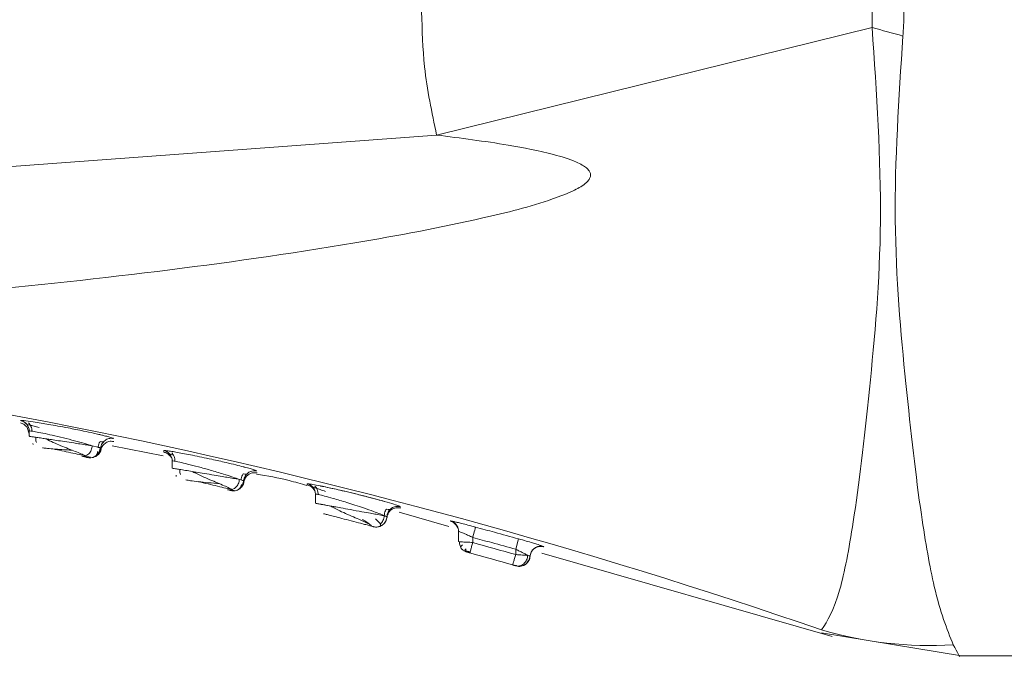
# Model space of a CAD drawing. Header units: millimetres. Extents: x -450 to 1926, y -64 to 425.
# Tile 39 of 41: x 1884.82 to 1898.58, y 155.53 to 164.48. Entities that reach past the tile are written whole.
import ezdxf

# ---------------------------------------------------------------- set-up
doc = ezdxf.new("R2010")
doc.units = ezdxf.units.MM
doc.linetypes.add('SLD-Solid', pattern=[0])

msp = doc.modelspace()

# ---------------------------------------------------------------- linework, layer by layer
at = {"color": 7, "linetype": 'SLD-Solid', "lineweight": 18}
for p, q in [((1896.73, 164.366), (1890.643, 162.863)), ((1875.449, 161.74), (1890.643, 162.863)), ((1884.949, 158.688), (1884.914, 158.787)), ((1884.936, 158.776), (1884.94, 158.774)), ((1884.949, 158.725), (1884.949, 158.652)), ((1884.949, 158.725), (1884.949, 158.693)), ((1885.002, 158.551), (1885.005, 158.535)), ((1886.128, 158.621), (1886.128, 158.621)), ((1885.831, 158.519), (1885.907, 158.5)), ((1886.108, 158.519), (1886.82, 158.379)), ((1886.83, 158.454), (1886.83, 158.431)), ((1885.73, 158.375), (1885.804, 158.359)), ((1885.738, 158.378), (1885.731, 158.375)), ((1885.768, 158.354), (1885.773, 158.353)), ((1886.917, 158.377), (1886.94, 158.356)), ((1886.949, 158.307), (1886.949, 158.205)), ((1886.949, 158.307), (1886.949, 158.286)), ((1888.132, 158.167), (1888.132, 158.167)), ((1887.002, 158.106), (1887.001, 158.091)), ((1887.886, 158.049), (1887.907, 158.043)), ((1887.949, 158.03), (1887.949, 158.03)), ((1888.833, 157.989), (1888.834, 157.974)), ((1887.764, 157.893), (1887.766, 157.892)), ((1887.774, 157.904), (1887.814, 157.895)), ((1888.917, 157.92), (1888.941, 157.891)), ((1888.949, 157.843), (1888.949, 157.715)), ((1888.949, 157.843), (1888.949, 157.829)), ((1890.119, 157.592), (1890.816, 157.391)), ((1889.949, 157.528), (1889.949, 157.528)), ((1889.949, 157.528), (1889.949, 157.528)), ((1890.837, 157.469), (1890.837, 157.465)), ((1889.824, 157.386), (1889.825, 157.386)), ((1890.918, 157.411), (1890.941, 157.371)), ((1890.949, 157.324), (1890.949, 157.181)), ((1890.949, 157.324), (1890.949, 157.32)), ((1891.149, 157.237), (1891.149, 157.167)), ((1891.789, 157.218), (1891.749, 157.073)), ((1891.046, 157.04), (1891.046, 157.04)), ((1891.058, 157.037), (1891.061, 157.036)), ((1891.749, 157.073), (1891.749, 156.998)), ((1892.139, 157.111), (1892.114, 157.121)), ((1891.944, 156.977), (1891.939, 156.979)), ((1891.954, 157.005), (1891.949, 156.975)), ((1892.114, 157.018), (1896.173, 155.852)), ((1891.703, 156.859), (1891.708, 156.858)), ((1891.755, 156.844), (1891.758, 156.844)), ((1891.758, 156.84), (1891.757, 156.84)), ((1891.777, 156.838), (1891.78, 156.837)), ((1891.803, 156.841), (1891.818, 156.837)), ((1891.821, 156.835), (1891.815, 156.835)), ((1896.023, 155.902), (1897.98, 155.585)), ((1897.948, 155.585), (1912.549, 155.585))]:
    msp.add_line(p, q, dxfattribs=at)
at = {"color": 7, "linetype": 'SLD-Solid', "lineweight": 18, "flags": 128}
for points in [[(1885.828, 158.353), (1885.799, 158.351), (1885.768, 158.354)], [(1887.826, 157.891), (1887.796, 157.889), (1887.764, 157.893)], [(1891.188, 157.382), (1891.187, 157.379), (1891.184, 157.37), (1891.181, 157.356), (1891.176, 157.338), (1891.17, 157.317), (1891.163, 157.292), (1891.156, 157.265), (1891.149, 157.237)], [(1891.826, 156.836), (1891.824, 156.836), (1891.821, 156.835)]]:
    msp.add_lwpolyline(points, dxfattribs=at)
at = {"color": 7, "linetype": 'SLD-Solid', "lineweight": 18}
for centre, radius, start, end in [((1941.317, 323.385), 165.151, 254.33704, 254.49179), ((1869.99, 80.726), 79.595, 70.91041, 86.06764), ((1884.799, 158.725), 0.15, 0.0073, 79.4971), ((1886.799, 158.307), 0.15, 0.0064, 78.0251), ((1888.799, 157.843), 0.15, 0.0057, 76.5886), ((1890.099, 157.522), 0.15, 97.5493, 177.8577), ((1890.799, 157.324), 0.15, 29.185, 75.0959), ((1890.799, 157.324), 0.15, 0.0051, 29.1784), ((1864.264, 60.693), 100.15, 74.07145, 74.4281), ((1864.264, 60.693), 100, 74.07145, 74.4281), ((1892.099, 156.967), 0.15, 74.1953, 165.2371), ((1897.542, 161.158), 5.431, 253.7437, 273.4003)]:
    msp.add_arc(centre, radius, start, end, dxfattribs=at)
for points, knots in [([(1890.643, 162.863), (1890.577, 163.18), (1890.457, 163.748), (1890.441, 164.328), (1890.434, 164.585)], [0, 0, 0, 0, 0.556738, 1, 1, 1, 1]), ([(1896.73, 164.585), (1896.73, 164.544), (1896.731, 164.471), (1896.73, 164.398), (1896.73, 164.366)], [0, 0, 0, 0, 0.56272, 1, 1, 1, 1]), ([(1897.175, 164.585), (1897.174, 164.522), (1897.173, 164.408), (1897.164, 164.296), (1897.16, 164.246)], [0, 0, 0, 0, 0.558771, 1, 1, 1, 1]), ([(1896.73, 164.366), (1896.792, 163.448), (1896.914, 161.64), (1896.692, 159.223), (1896.492, 157.508), (1896.257, 156.3), (1896.107, 156.074), (1896.021, 155.944)], [0, 0, 0, 0, 0.215583, 0.424685, 0.63353, 0.789403, 1, 1, 1, 1]), ([(1897.16, 164.246), (1897.103, 163.375), (1896.99, 161.649), (1897.2, 159.33), (1897.393, 157.634), (1897.62, 156.348), (1897.774, 155.961), (1897.864, 155.737)], [0, 0, 0, 0, 0.2154963, 0.427053, 0.6352748, 0.7887325, 1, 1, 1, 1]), ([(1875.449, 160.281), (1877.286, 160.317), (1881.063, 160.391), (1885.747, 160.802), (1889.187, 161.285), (1891.027, 161.631), (1892.056, 161.886), (1892.533, 162.068), (1892.706, 162.165), (1892.774, 162.238), (1892.795, 162.282), (1892.795, 162.326), (1892.775, 162.367), (1892.735, 162.408), (1892.674, 162.448), (1892.525, 162.521), (1892.179, 162.623), (1891.527, 162.75), (1890.978, 162.82), (1890.643, 162.863)], [0, 0, 0, 0, 0.277154, 0.569443, 0.709641, 0.801655, 0.852576, 0.869317, 0.879228, 0.882226, 0.884534, 0.88657, 0.888768, 0.891501, 0.895083, 0.899771, 0.916625, 0.949186, 1, 1, 1, 1]), ([(1885.005, 158.853), (1884.957, 158.86), (1884.882, 158.87), (1884.834, 158.875), (1884.829, 158.873), (1884.826, 158.872)], [0, 0, 0, 0, 0.480755, 0.738426, 1, 1, 1, 1]), ([(1884.826, 158.872), (1884.842, 158.868), (1884.876, 158.859), (1884.9, 158.834), (1884.913, 158.822)], [0, 0, 0, 0, 0.493584, 1, 1, 1, 1]), ([(1884.826, 158.838), (1884.842, 158.833), (1884.876, 158.824), (1884.901, 158.798), (1884.914, 158.785)], [0, 0, 0, 0, 0.484347, 1, 1, 1, 1]), ([(1884.913, 158.823), (1884.916, 158.822), (1884.922, 158.819), (1884.959, 158.809), (1885.013, 158.794), (1885.063, 158.78), (1885.088, 158.773)], [0, 0, 0, 0, 0.235642, 0.493242, 0.748037, 1, 1, 1, 1]), ([(1884.941, 158.839), (1884.947, 158.832), (1884.96, 158.818), (1884.975, 158.79), (1884.986, 158.758), (1884.986, 158.734), (1884.986, 158.721)], [0, 0, 0, 0, 0.221284, 0.464206, 0.725639, 1, 1, 1, 1]), ([(1885.998, 158.66), (1885.983, 158.664), (1885.967, 158.668), (1885.94, 158.674), (1885.908, 158.682), (1885.832, 158.699), (1885.691, 158.729), (1885.518, 158.764), (1885.352, 158.795), (1885.225, 158.817), (1885.106, 158.837), (1885.041, 158.847), (1885.005, 158.853)], [0, 0, 0, 0, 0.069027, 0.07265, 0.103319, 0.190317, 0.329871, 0.521758, 0.650391, 0.767148, 0.871975, 1, 1, 1, 1]), ([(1885.831, 158.519), (1885.798, 158.529), (1885.727, 158.551), (1885.586, 158.589), (1885.427, 158.63), (1885.272, 158.667), (1885.136, 158.696), (1885.031, 158.716), (1884.962, 158.727), (1884.953, 158.726), (1884.949, 158.725)], [0, 0, 0, 0, 0.115982, 0.247937, 0.377278, 0.510915, 0.634615, 0.756254, 0.879415, 1, 1, 1, 1]), ([(1884.949, 158.652), (1884.95, 158.652), (1884.954, 158.651), (1884.985, 158.647), (1885.036, 158.639), (1885.099, 158.63), (1885.154, 158.621), (1885.179, 158.618)], [0, 0, 0, 0, 0.196782, 0.399595, 0.608598, 0.823934, 1, 1, 1, 1]), ([(1885.041, 158.638), (1885.041, 158.632), (1885.039, 158.616), (1885.043, 158.59), (1885.049, 158.572), (1885.052, 158.563)], [0, 0, 0, 0, 0.227109, 0.631224, 1, 1, 1, 1]), ([(1885.178, 158.618), (1885.189, 158.612), (1885.228, 158.591), (1885.311, 158.554), (1885.417, 158.509), (1885.52, 158.468), (1885.613, 158.432), (1885.691, 158.4), (1885.725, 158.384), (1885.741, 158.376)], [0, 0, 0, 0, 0.062189, 0.228163, 0.390944, 0.549829, 0.704498, 0.854885, 1, 1, 1, 1]), ([(1885.179, 158.618), (1885.198, 158.615), (1885.244, 158.608), (1885.335, 158.594), (1885.448, 158.577), (1885.56, 158.56), (1885.666, 158.544), (1885.756, 158.53), (1885.807, 158.523), (1885.831, 158.519)], [0, 0, 0, 0, 0.096171, 0.233662, 0.390474, 0.570203, 0.696639, 0.85545, 1, 1, 1, 1]), ([(1885.911, 158.49), (1885.912, 158.502), (1885.914, 158.526), (1885.925, 158.556), (1885.936, 158.571), (1885.94, 158.577)], [0, 0, 0, 0, 0.3954501, 0.7722303, 1, 1, 1, 1]), ([(1885.911, 158.49), (1885.912, 158.502), (1885.915, 158.526), (1885.925, 158.556), (1885.936, 158.571), (1885.94, 158.577)], [0, 0, 0, 0, 0.395466, 0.772257, 1, 1, 1, 1]), ([(1885.94, 158.577), (1885.94, 158.577), (1885.957, 158.574), (1885.977, 158.572), (1885.984, 158.573), (1885.987, 158.574)], [0, 0, 0, 0, 0.013257, 0.505317, 1, 1, 1, 1]), ([(1885.949, 158.444), (1885.951, 158.456), (1885.954, 158.479), (1885.972, 158.517), (1886.007, 158.556), (1886.054, 158.578), (1886.097, 158.584), (1886.119, 158.58), (1886.131, 158.578)], [0, 0, 0, 0, 0.136954, 0.267626, 0.5, 0.732374, 0.863046, 1, 1, 1, 1]), ([(1885.988, 158.571), (1885.982, 158.565), (1885.967, 158.55), (1885.955, 158.52), (1885.951, 158.498), (1885.949, 158.487)], [0, 0, 0, 0, 0.293529, 0.638416, 1, 1, 1, 1]), ([(1886.128, 158.621), (1886.117, 158.622), (1886.094, 158.625), (1886.053, 158.619), (1886.013, 158.603), (1885.995, 158.579), (1885.988, 158.571)], [0, 0, 0, 0, 0.2203952, 0.4306129, 0.8047636, 1, 1, 1, 1]), ([(1886.128, 158.621), (1886.12, 158.625), (1886.107, 158.632), (1886.048, 158.648), (1886.01, 158.657), (1885.998, 158.66)], [0, 0, 0, 0, 0.551907, 0.861243, 1, 1, 1, 1]), ([(1885.133, 158.492), (1885.148, 158.489), (1885.181, 158.484), (1885.28, 158.476), (1885.408, 158.466), (1885.501, 158.459), (1885.549, 158.456)], [0, 0, 0, 0, 0.225934, 0.469892, 0.728928, 1, 1, 1, 1]), ([(1885.281, 158.476), (1885.322, 158.467), (1885.404, 158.449), (1885.532, 158.422), (1885.651, 158.396), (1885.711, 158.383), (1885.742, 158.376)], [0, 0, 0, 0, 0.249881, 0.499717, 0.749702, 1, 1, 1, 1]), ([(1885.831, 158.519), (1885.83, 158.509), (1885.827, 158.489), (1885.817, 158.458), (1885.801, 158.429), (1885.781, 158.405), (1885.759, 158.387), (1885.744, 158.38), (1885.738, 158.378)], [0, 0, 0, 0, 0.15729, 0.326168, 0.503762, 0.686052, 0.868334, 1, 1, 1, 1]), ([(1885.949, 158.487), (1885.948, 158.477), (1885.945, 158.457), (1885.933, 158.428), (1885.914, 158.401), (1885.889, 158.379), (1885.86, 158.361), (1885.838, 158.356), (1885.828, 158.353)], [0, 0, 0, 0, 0.1510679, 0.3127741, 0.4824406, 0.6563868, 0.8303331, 1, 1, 1, 1]), ([(1885.829, 158.353), (1885.839, 158.356), (1885.861, 158.362), (1885.885, 158.382), (1885.901, 158.408), (1885.902, 158.43), (1885.903, 158.441)], [0, 0, 0, 0, 0.237164, 0.485901, 0.741762, 1, 1, 1, 1]), ([(1885.878, 158.367), (1885.887, 158.373), (1885.906, 158.385), (1885.928, 158.41), (1885.944, 158.438), (1885.95, 158.457), (1885.953, 158.467)], [0, 0, 0, 0, 0.265346, 0.524013, 0.770275, 1, 1, 1, 1]), ([(1885.883, 158.383), (1885.892, 158.391), (1885.909, 158.406), (1885.927, 158.435), (1885.939, 158.465), (1885.941, 158.486), (1885.942, 158.496)], [0, 0, 0, 0, 0.266072, 0.525124, 0.771179, 1, 1, 1, 1]), ([(1885.907, 158.5), (1885.913, 158.498), (1885.932, 158.494), (1885.934, 158.493), (1885.935, 158.492)], [0, 0, 0, 0, 0.3121599, 1, 1, 1, 1]), ([(1885.935, 158.492), (1885.934, 158.493), (1885.932, 158.494), (1885.913, 158.498), (1885.907, 158.5)], [0, 0, 0, 0, 0.683688, 1, 1, 1, 1]), ([(1886.829, 158.431), (1886.845, 158.426), (1886.879, 158.416), (1886.903, 158.391), (1886.915, 158.378)], [0, 0, 0, 0, 0.484918, 1, 1, 1, 1]), ([(1888.132, 158.167), (1888.124, 158.171), (1888.112, 158.177), (1888.038, 158.199), (1887.982, 158.215), (1887.915, 158.232), (1887.835, 158.253), (1887.687, 158.288), (1887.521, 158.326), (1887.361, 158.36), (1887.193, 158.394), (1887.046, 158.422), (1886.937, 158.441), (1886.876, 158.451), (1886.837, 158.455), (1886.832, 158.454), (1886.83, 158.454)], [0, 0, 0, 0, 0.110611, 0.172342, 0.238205, 0.247621, 0.314107, 0.3903, 0.491869, 0.561418, 0.627803, 0.750448, 0.81342, 0.876012, 0.938203, 1, 1, 1, 1]), ([(1886.912, 158.406), (1886.915, 158.405), (1886.922, 158.402), (1886.943, 158.395), (1886.964, 158.389), (1886.965, 158.389)], [0, 0, 0, 0, 0.463705, 0.970128, 1, 1, 1, 1]), ([(1886.941, 158.42), (1886.947, 158.413), (1886.96, 158.399), (1886.976, 158.371), (1886.986, 158.338), (1886.986, 158.314), (1886.986, 158.301)], [0, 0, 0, 0, 0.220863, 0.463706, 0.725336, 1, 1, 1, 1]), ([(1885.738, 158.377), (1885.729, 158.374), (1885.711, 158.369), (1885.693, 158.371), (1885.684, 158.372)], [0, 0, 0, 0, 0.487939, 1, 1, 1, 1]), ([(1885.684, 158.372), (1885.711, 158.366), (1885.758, 158.356), (1885.765, 158.355), (1885.768, 158.354)], [0, 0, 0, 0, 0.581601, 1, 1, 1, 1]), ([(1885.828, 158.353), (1885.817, 158.352), (1885.797, 158.349), (1885.777, 158.352), (1885.768, 158.354)], [0, 0, 0, 0, 0.517006, 1, 1, 1, 1]), ([(1887.886, 158.049), (1887.858, 158.06), (1887.8, 158.081), (1887.657, 158.127), (1887.488, 158.177), (1887.312, 158.226), (1887.163, 158.264), (1887.044, 158.292), (1886.964, 158.308), (1886.954, 158.307), (1886.949, 158.307)], [0, 0, 0, 0, 0.113656, 0.237423, 0.386818, 0.512713, 0.640144, 0.756119, 0.879699, 1, 1, 1, 1]), ([(1886.949, 158.205), (1886.951, 158.205), (1886.955, 158.204), (1886.991, 158.198), (1887.05, 158.189), (1887.127, 158.176), (1887.195, 158.165), (1887.227, 158.159)], [0, 0, 0, 0, 0.190211, 0.387491, 0.592051, 0.80408, 1, 1, 1, 1]), ([(1887.055, 158.188), (1887.054, 158.184), (1887.052, 158.169), (1887.054, 158.144), (1887.06, 158.126), (1887.062, 158.117)], [0, 0, 0, 0, 0.158526, 0.599092, 1, 1, 1, 1]), ([(1887.225, 158.16), (1887.233, 158.156), (1887.274, 158.135), (1887.361, 158.095), (1887.474, 158.045), (1887.582, 158), (1887.675, 157.961), (1887.748, 157.927), (1887.773, 157.912), (1887.785, 157.905)], [0, 0, 0, 0, 0.0420362, 0.2110653, 0.3770787, 0.5393743, 0.6975898, 0.851524, 1, 1, 1, 1]), ([(1887.227, 158.159), (1887.246, 158.156), (1887.297, 158.148), (1887.404, 158.13), (1887.528, 158.11), (1887.642, 158.091), (1887.74, 158.074), (1887.825, 158.06), (1887.866, 158.053), (1887.886, 158.049)], [0, 0, 0, 0, 0.086392, 0.235355, 0.415872, 0.570521, 0.699916, 0.856205, 1, 1, 1, 1]), ([(1887.911, 158.038), (1887.912, 158.05), (1887.915, 158.075), (1887.926, 158.105), (1887.937, 158.121), (1887.941, 158.127)], [0, 0, 0, 0, 0.390091, 0.761615, 1, 1, 1, 1]), ([(1887.911, 158.038), (1887.912, 158.05), (1887.915, 158.075), (1887.926, 158.105), (1887.937, 158.121), (1887.941, 158.127)], [0, 0, 0, 0, 0.390091, 0.761612, 1, 1, 1, 1]), ([(1887.941, 158.127), (1887.942, 158.127), (1887.959, 158.124), (1887.978, 158.122), (1887.985, 158.123), (1887.989, 158.124)], [0, 0, 0, 0, 0.01423, 0.530457, 1, 1, 1, 1]), ([(1887.949, 158.001), (1887.95, 158.013), (1887.953, 158.037), (1887.967, 158.068), (1887.986, 158.094), (1888.009, 158.114), (1888.035, 158.13), (1888.065, 158.14), (1888.099, 158.145), (1888.122, 158.141), (1888.134, 158.139)], [0, 0, 0, 0, 0.136997, 0.267593, 0.389104, 0.5, 0.610896, 0.732406, 0.863003, 1, 1, 1, 1]), ([(1887.989, 158.123), (1887.989, 158.122), (1887.98, 158.115), (1887.968, 158.095), (1887.953, 158.065), (1887.95, 158.041), (1887.949, 158.03)], [0, 0, 0, 0, 0.024242, 0.328983, 0.656403, 1, 1, 1, 1]), ([(1888.132, 158.167), (1888.12, 158.169), (1888.097, 158.172), (1888.063, 158.167), (1888.034, 158.157), (1888.009, 158.142), (1887.995, 158.129), (1887.989, 158.123)], [0, 0, 0, 0, 0.227814, 0.444902, 0.646953, 0.831513, 1, 1, 1, 1]), ([(1888.124, 158.124), (1888.277, 158.098), (1888.516, 158.058), (1888.747, 157.987), (1888.83, 157.962)], [0, 0, 0, 0, 0.642536, 1, 1, 1, 1]), ([(1887.139, 158.042), (1887.158, 158.038), (1887.198, 158.031), (1887.313, 158.017), (1887.456, 158.002), (1887.555, 157.993), (1887.606, 157.988)], [0, 0, 0, 0, 0.22538, 0.469246, 0.728468, 1, 1, 1, 1]), ([(1887.313, 158.018), (1887.358, 158.007), (1887.449, 157.986), (1887.583, 157.954), (1887.703, 157.925), (1887.755, 157.912), (1887.782, 157.906)], [0, 0, 0, 0, 0.24968, 0.499412, 0.74946, 1, 1, 1, 1]), ([(1887.886, 158.049), (1887.885, 158.039), (1887.883, 158.018), (1887.872, 157.987), (1887.855, 157.958), (1887.832, 157.933), (1887.807, 157.915), (1887.79, 157.909), (1887.782, 157.907)], [0, 0, 0, 0, 0.156575, 0.325278, 0.503159, 0.686007, 0.868851, 1, 1, 1, 1]), ([(1887.949, 158.03), (1887.948, 158.02), (1887.945, 157.999), (1887.933, 157.969), (1887.915, 157.941), (1887.889, 157.917), (1887.859, 157.899), (1887.837, 157.894), (1887.826, 157.891)], [0, 0, 0, 0, 0.150158, 0.311536, 0.481369, 0.655768, 0.830167, 1, 1, 1, 1]), ([(1887.886, 157.92), (1887.895, 157.928), (1887.913, 157.944), (1887.931, 157.974), (1887.942, 158.005), (1887.944, 158.026), (1887.945, 158.037)], [0, 0, 0, 0, 0.266918, 0.526412, 0.772222, 1, 1, 1, 1]), ([(1887.886, 157.92), (1887.895, 157.928), (1887.913, 157.944), (1887.931, 157.974), (1887.942, 158.005), (1887.944, 158.026), (1887.945, 158.037)], [0, 0, 0, 0, 0.266918, 0.526413, 0.772223, 1, 1, 1, 1]), ([(1887.891, 157.917), (1887.9, 157.925), (1887.918, 157.94), (1887.936, 157.969), (1887.948, 157.999), (1887.951, 158.02), (1887.952, 158.03)], [0, 0, 0, 0, 0.266307, 0.52548, 0.771467, 1, 1, 1, 1]), ([(1887.907, 158.043), (1887.917, 158.04), (1887.936, 158.035), (1887.939, 158.033), (1887.941, 158.033)], [0, 0, 0, 0, 0.519273, 1, 1, 1, 1]), ([(1887.941, 158.033), (1887.939, 158.033), (1887.936, 158.035), (1887.917, 158.04), (1887.907, 158.043)], [0, 0, 0, 0, 0.481261, 1, 1, 1, 1]), ([(1890.136, 157.668), (1890.132, 157.67), (1890.123, 157.676), (1890.049, 157.701), (1889.914, 157.741), (1889.731, 157.791), (1889.544, 157.839), (1889.352, 157.885), (1889.17, 157.926), (1889.013, 157.96), (1888.909, 157.98), (1888.845, 157.99), (1888.837, 157.989), (1888.833, 157.989)], [0, 0, 0, 0, 0.076965, 0.166947, 0.269919, 0.38582, 0.476343, 0.553972, 0.670083, 0.757758, 0.841976, 0.922725, 1, 1, 1, 1]), ([(1887.72, 157.904), (1887.735, 157.9), (1887.754, 157.895), (1887.758, 157.894), (1887.759, 157.894)], [0, 0, 0, 0, 0.812796, 1, 1, 1, 1]), ([(1887.774, 157.904), (1887.767, 157.903), (1887.748, 157.899), (1887.73, 157.902), (1887.72, 157.904)], [0, 0, 0, 0, 0.417247, 1, 1, 1, 1]), ([(1887.826, 157.891), (1887.815, 157.89), (1887.794, 157.887), (1887.774, 157.891), (1887.764, 157.893)], [0, 0, 0, 0, 0.518009, 1, 1, 1, 1]), ([(1887.782, 157.907), (1887.78, 157.905), (1887.777, 157.904), (1887.774, 157.904), (1887.774, 157.904)], [0, 0, 0, 0, 0.962884, 1, 1, 1, 1]), ([(1887.826, 157.891), (1887.837, 157.894), (1887.86, 157.9), (1887.888, 157.92), (1887.909, 157.946), (1887.915, 157.967), (1887.918, 157.978)], [0, 0, 0, 0, 0.239785, 0.489965, 0.745228, 1, 1, 1, 1]), ([(1888.833, 157.974), (1888.848, 157.969), (1888.881, 157.958), (1888.904, 157.933), (1888.917, 157.92)], [0, 0, 0, 0, 0.4854566, 1, 1, 1, 1]), ([(1888.91, 157.944), (1888.913, 157.943), (1888.92, 157.94), (1888.958, 157.927), (1889.014, 157.908), (1889.064, 157.89), (1889.09, 157.881)], [0, 0, 0, 0, 0.236196, 0.493972, 0.748534, 1, 1, 1, 1]), ([(1888.941, 157.955), (1888.947, 157.949), (1888.961, 157.935), (1888.976, 157.906), (1888.986, 157.873), (1888.987, 157.848), (1888.987, 157.835)], [0, 0, 0, 0, 0.220528, 0.463352, 0.725174, 1, 1, 1, 1]), ([(1889.022, 157.957), (1889.024, 157.957), (1889.075, 157.947), (1889.147, 157.931), (1889.217, 157.915)], [0, 0, 0, 0, 0.038155, 1, 1, 1, 1]), ([(1889.269, 157.904), (1889.299, 157.897), (1889.376, 157.879), (1889.529, 157.842), (1889.698, 157.8), (1889.834, 157.763), (1889.895, 157.746), (1889.917, 157.74)], [0, 0, 0, 0, 0.137788, 0.3514921, 0.6548378, 0.8791823, 1, 1, 1, 1]), ([(1889.949, 157.528), (1889.944, 157.53), (1889.934, 157.533), (1889.863, 157.563), (1889.759, 157.603), (1889.636, 157.646), (1889.506, 157.689), (1889.36, 157.736), (1889.207, 157.781), (1889.074, 157.817), (1888.997, 157.836), (1888.956, 157.845), (1888.951, 157.844), (1888.949, 157.843)], [0, 0, 0, 0, 0.097412, 0.195192, 0.283283, 0.385949, 0.467621, 0.542376, 0.671702, 0.771138, 0.863853, 0.93221, 1, 1, 1, 1]), ([(1888.949, 157.715), (1888.95, 157.715), (1888.955, 157.714), (1888.994, 157.707), (1889.076, 157.692), (1889.191, 157.672), (1889.315, 157.649), (1889.447, 157.625), (1889.591, 157.599), (1889.712, 157.577), (1889.811, 157.559), (1889.886, 157.544), (1889.939, 157.538), (1889.945, 157.531), (1889.949, 157.528)], [0, 0, 0, 0, 0.061637, 0.135937, 0.234718, 0.342751, 0.406691, 0.49335, 0.597244, 0.682352, 0.747605, 0.837926, 0.917039, 1, 1, 1, 1]), ([(1889.206, 157.669), (1889.166, 157.676), (1889.089, 157.69), (1889.006, 157.705), (1888.977, 157.71), (1888.964, 157.712)], [0, 0, 0, 0, 0.351133, 0.68432, 1, 1, 1, 1]), ([(1889.061, 157.57), (1889.063, 157.57), (1889.065, 157.569), (1889.09, 157.563), (1889.139, 157.55), (1889.218, 157.53), (1889.323, 157.503), (1889.453, 157.469), (1889.57, 157.438), (1889.657, 157.416), (1889.715, 157.4), (1889.753, 157.39), (1889.758, 157.389), (1889.76, 157.388)], [0, 0, 0, 0, 0.0579524, 0.1286813, 0.2210562, 0.3087858, 0.4144579, 0.5358371, 0.6629068, 0.7472331, 0.8315533, 0.9157936, 1, 1, 1, 1]), ([(1889.163, 157.675), (1889.186, 157.662), (1889.241, 157.633), (1889.343, 157.585), (1889.454, 157.535), (1889.559, 157.491), (1889.65, 157.45), (1889.692, 157.429), (1889.713, 157.419)], [0, 0, 0, 0, 0.1368179, 0.3186321, 0.4961681, 0.6691239, 0.8374562, 1, 1, 1, 1]), ([(1889.91, 157.54), (1889.912, 157.553), (1889.914, 157.578), (1889.926, 157.609), (1889.938, 157.625), (1889.942, 157.631)], [0, 0, 0, 0, 0.3880977, 0.7577389, 1, 1, 1, 1]), ([(1889.942, 157.631), (1889.943, 157.631), (1889.96, 157.628), (1889.98, 157.626), (1889.987, 157.627), (1889.991, 157.628)], [0, 0, 0, 0, 0.0147045, 0.5305462, 1, 1, 1, 1]), ([(1890.136, 157.668), (1890.126, 157.67), (1890.105, 157.674), (1890.072, 157.671), (1890.039, 157.661), (1890.008, 157.643), (1889.982, 157.619), (1889.963, 157.59), (1889.952, 157.559), (1889.95, 157.538), (1889.949, 157.528)], [0, 0, 0, 0, 0.11405, 0.236992, 0.366668, 0.499995, 0.633322, 0.763001, 0.885946, 1, 1, 1, 1]), ([(1889.949, 157.508), (1889.95, 157.518), (1889.952, 157.54), (1889.963, 157.571), (1889.982, 157.6), (1890.008, 157.625), (1890.04, 157.643), (1890.073, 157.652), (1890.106, 157.655), (1890.127, 157.65), (1890.137, 157.648)], [0, 0, 0, 0, 0.113822, 0.236712, 0.366489, 0.500005, 0.63352, 0.763294, 0.886181, 1, 1, 1, 1]), ([(1890.136, 157.65), (1890.136, 157.649), (1890.136, 157.643), (1890.136, 157.656), (1890.136, 157.668)], [0, 0, 0, 0, 0.0577021, 1, 1, 1, 1]), ([(1889.607, 157.489), (1889.629, 157.475), (1889.672, 157.449), (1889.714, 157.418), (1889.734, 157.4), (1889.733, 157.398), (1889.733, 157.398)], [0, 0, 0, 0, 0.298007, 0.586144, 0.860514, 1, 1, 1, 1]), ([(1889.949, 157.528), (1889.948, 157.518), (1889.946, 157.497), (1889.934, 157.466), (1889.915, 157.436), (1889.889, 157.412), (1889.858, 157.394), (1889.824, 157.384), (1889.791, 157.382), (1889.771, 157.386), (1889.76, 157.388)], [0, 0, 0, 0, 0.113949, 0.236874, 0.366604, 0.500025, 0.633441, 0.763161, 0.88607, 1, 1, 1, 1]), ([(1889.835, 157.389), (1889.844, 157.392), (1889.863, 157.399), (1889.86, 157.422), (1889.836, 157.454), (1889.805, 157.484), (1889.788, 157.5)], [0, 0, 0, 0, 0.2184, 0.470379, 0.731001, 1, 1, 1, 1]), ([(1889.948, 157.528), (1889.947, 157.516), (1889.945, 157.492), (1889.93, 157.46), (1889.912, 157.433), (1889.889, 157.412), (1889.863, 157.397), (1889.84, 157.388), (1889.826, 157.387), (1889.824, 157.386)], [0, 0, 0, 0, 0.180011, 0.350823, 0.508937, 0.65257, 0.798308, 0.958432, 1, 1, 1, 1]), ([(1889.855, 157.424), (1889.862, 157.431), (1889.877, 157.445), (1889.895, 157.473), (1889.908, 157.506), (1889.91, 157.529), (1889.911, 157.541)], [0, 0, 0, 0, 0.22661, 0.476488, 0.746244, 1, 1, 1, 1]), ([(1890.836, 157.465), (1890.852, 157.46), (1890.883, 157.449), (1890.906, 157.424), (1890.918, 157.411)], [0, 0, 0, 0, 0.486024, 1, 1, 1, 1]), ([(1891.188, 157.382), (1891.151, 157.392), (1891.084, 157.41), (1890.997, 157.432), (1890.933, 157.448), (1890.883, 157.46), (1890.845, 157.468), (1890.84, 157.469), (1890.837, 157.469)], [0, 0, 0, 0, 0.202596, 0.375556, 0.525095, 0.653417, 0.825697, 1, 1, 1, 1]), ([(1889.889, 157.412), (1889.879, 157.406), (1889.858, 157.393), (1889.824, 157.384), (1889.79, 157.382), (1889.77, 157.386), (1889.759, 157.389)], [0, 0, 0, 0, 0.266132, 0.525092, 0.771025, 1, 1, 1, 1]), ([(1891.149, 157.237), (1891.128, 157.247), (1891.09, 157.265), (1891.04, 157.287), (1891.004, 157.303), (1890.975, 157.315), (1890.953, 157.323), (1890.95, 157.324), (1890.949, 157.324)], [0, 0, 0, 0, 0.208534, 0.384438, 0.534523, 0.661705, 0.83048, 1, 1, 1, 1]), ([(1891.789, 157.218), (1891.677, 157.249), (1891.477, 157.304), (1891.276, 157.358), (1891.188, 157.382)], [0, 0, 0, 0, 0.558043, 1, 1, 1, 1]), ([(1890.964, 157.178), (1890.964, 157.169), (1890.964, 157.15), (1890.972, 157.122), (1890.98, 157.106), (1890.984, 157.098)], [0, 0, 0, 0, 0.330466, 0.678163, 1, 1, 1, 1]), ([(1891.149, 157.167), (1891.143, 157.149), (1891.133, 157.111), (1891.119, 157.062), (1891.114, 157.044), (1891.112, 157.035)], [0, 0, 0, 0, 0.338543, 0.677087, 1, 1, 1, 1]), ([(1891.749, 157.073), (1891.637, 157.104), (1891.437, 157.159), (1891.237, 157.213), (1891.149, 157.237)], [0, 0, 0, 0, 0.558045, 1, 1, 1, 1]), ([(1892.114, 157.121), (1892.094, 157.128), (1892.06, 157.139), (1891.98, 157.163), (1891.894, 157.188), (1891.825, 157.207), (1891.789, 157.218)], [0, 0, 0, 0, 0.308775, 0.500836, 0.732465, 1, 1, 1, 1]), ([(1891.004, 157.136), (1890.997, 157.13), (1890.984, 157.118), (1890.979, 157.101), (1890.984, 157.084), (1890.997, 157.072), (1891.002, 157.067)], [0, 0, 0, 0, 0.291661, 0.563315, 0.818731, 1, 1, 1, 1]), ([(1891.003, 157.068), (1891.007, 157.064), (1891.022, 157.049), (1891.043, 157.042), (1891.058, 157.037)], [0, 0, 0, 0, 0.247829, 1, 1, 1, 1]), ([(1891.034, 157.058), (1891.04, 157.056), (1891.051, 157.053), (1891.072, 157.046), (1891.094, 157.04), (1891.109, 157.035), (1891.116, 157.033)], [0, 0, 0, 0, 0.254798, 0.506107, 0.754339, 1, 1, 1, 1]), ([(1891.067, 157.035), (1891.065, 157.035), (1891.059, 157.036), (1891.051, 157.04), (1891.043, 157.045), (1891.038, 157.053), (1891.04, 157.065), (1891.052, 157.073), (1891.058, 157.078)], [0, 0, 0, 0, 0.051535, 0.174508, 0.301074, 0.432247, 0.708116, 1, 1, 1, 1]), ([(1891.067, 157.034), (1891.068, 157.034), (1891.07, 157.033), (1891.078, 157.031), (1891.087, 157.029), (1891.097, 157.026), (1891.105, 157.024), (1891.108, 157.023)], [0, 0, 0, 0, 0.104282, 0.33254, 0.550465, 0.769259, 1, 1, 1, 1]), ([(1891.116, 157.05), (1891.114, 157.044), (1891.109, 157.026), (1891.109, 157.024), (1891.108, 157.023)], [0, 0, 0, 0, 0.333333, 1, 1, 1, 1]), ([(1891.918, 156.986), (1891.909, 156.991), (1891.89, 157.002), (1891.85, 157.023), (1891.802, 157.047), (1891.767, 157.064), (1891.749, 157.073)], [0, 0, 0, 0, 0.214535, 0.47356, 0.720349, 1, 1, 1, 1]), ([(1891.949, 156.969), (1891.95, 156.979), (1891.952, 157), (1891.964, 157.032), (1891.984, 157.061), (1892.011, 157.085), (1892.043, 157.102), (1892.077, 157.111), (1892.11, 157.113), (1892.131, 157.108), (1892.141, 157.106)], [0, 0, 0, 0, 0.113729, 0.236596, 0.366411, 0.5, 0.633589, 0.763404, 0.886271, 1, 1, 1, 1]), ([(1892.14, 157.107), (1892.14, 157.106), (1892.14, 157.105), (1892.14, 157.108), (1892.139, 157.111)], [0, 0, 0, 0, 0.11845, 1, 1, 1, 1]), ([(1891.918, 156.986), (1891.916, 156.976), (1891.914, 156.955), (1891.902, 156.924), (1891.884, 156.894), (1891.861, 156.869), (1891.833, 156.85), (1891.804, 156.839), (1891.776, 156.836), (1891.758, 156.84), (1891.75, 156.842)], [0, 0, 0, 0, 0.113774, 0.236652, 0.366449, 0.500003, 0.633557, 0.763352, 0.886229, 1, 1, 1, 1]), ([(1891.949, 156.975), (1891.948, 156.965), (1891.945, 156.944), (1891.933, 156.913), (1891.913, 156.884), (1891.887, 156.86), (1891.855, 156.843), (1891.832, 156.838), (1891.821, 156.835)], [0, 0, 0, 0, 0.149286, 0.310346, 0.480337, 0.655173, 0.830009, 1, 1, 1, 1]), ([(1891.822, 156.836), (1891.834, 156.838), (1891.857, 156.844), (1891.887, 156.862), (1891.911, 156.887), (1891.92, 156.908), (1891.925, 156.919)], [0, 0, 0, 0, 0.241429, 0.493263, 0.748606, 1, 1, 1, 1]), ([(1891.885, 156.863), (1891.894, 156.87), (1891.913, 156.886), (1891.932, 156.916), (1891.944, 156.947), (1891.946, 156.969), (1891.947, 156.979)], [0, 0, 0, 0, 0.267472, 0.527266, 0.772918, 1, 1, 1, 1]), ([(1891.886, 156.861), (1891.896, 156.869), (1891.914, 156.884), (1891.933, 156.914), (1891.946, 156.945), (1891.948, 156.966), (1891.949, 156.977)], [0, 0, 0, 0, 0.267224, 0.526895, 0.772623, 1, 1, 1, 1]), ([(1891.887, 156.864), (1891.895, 156.872), (1891.913, 156.887), (1891.932, 156.916), (1891.944, 156.947), (1891.946, 156.969), (1891.947, 156.979)], [0, 0, 0, 0, 0.25463, 0.518986, 0.768941, 1, 1, 1, 1]), ([(1891.918, 156.986), (1891.927, 156.983), (1891.941, 156.979), (1891.944, 156.977), (1891.945, 156.977)], [0, 0, 0, 0, 0.661613, 1, 1, 1, 1]), ([(1891.707, 156.854), (1891.711, 156.853), (1891.719, 156.851), (1891.73, 156.847), (1891.741, 156.844), (1891.747, 156.843), (1891.75, 156.842)], [0, 0, 0, 0, 0.230223, 0.458076, 0.731449, 1, 1, 1, 1]), ([(1891.75, 156.842), (1891.752, 156.841), (1891.756, 156.84), (1891.757, 156.84), (1891.757, 156.84)], [0, 0, 0, 0, 0.731734, 1, 1, 1, 1]), ([(1891.821, 156.835), (1891.81, 156.834), (1891.789, 156.832), (1891.768, 156.837), (1891.758, 156.84)], [0, 0, 0, 0, 0.518969, 1, 1, 1, 1]), ([(1897.864, 155.737), (1897.92, 155.635), (1897.977, 155.534), (1897.948, 155.585), (1897.948, 155.585)], [0, 0, 0, 0, 0.999959, 1, 1, 1, 1])]:
    msp.add_open_spline(points, degree=3, knots=knots, dxfattribs=at)
for points in [[(1890.949, 157.181), (1890.952, 157.18), (1890.958, 157.178), (1891.004, 157.174), (1891.07, 157.171), (1891.122, 157.169), (1891.149, 157.167)], [(1891.749, 156.998), (1891.743, 156.979), (1891.732, 156.941), (1891.719, 156.894), (1891.709, 156.86), (1891.708, 156.856), (1891.707, 156.854)], [(1891.749, 156.998), (1891.765, 156.997), (1891.799, 156.995), (1891.846, 156.992), (1891.888, 156.989), (1891.908, 156.987), (1891.918, 156.986)]]:
    msp.add_open_spline(points, degree=3, dxfattribs=at)

doc.saveas('drawing.dxf')
